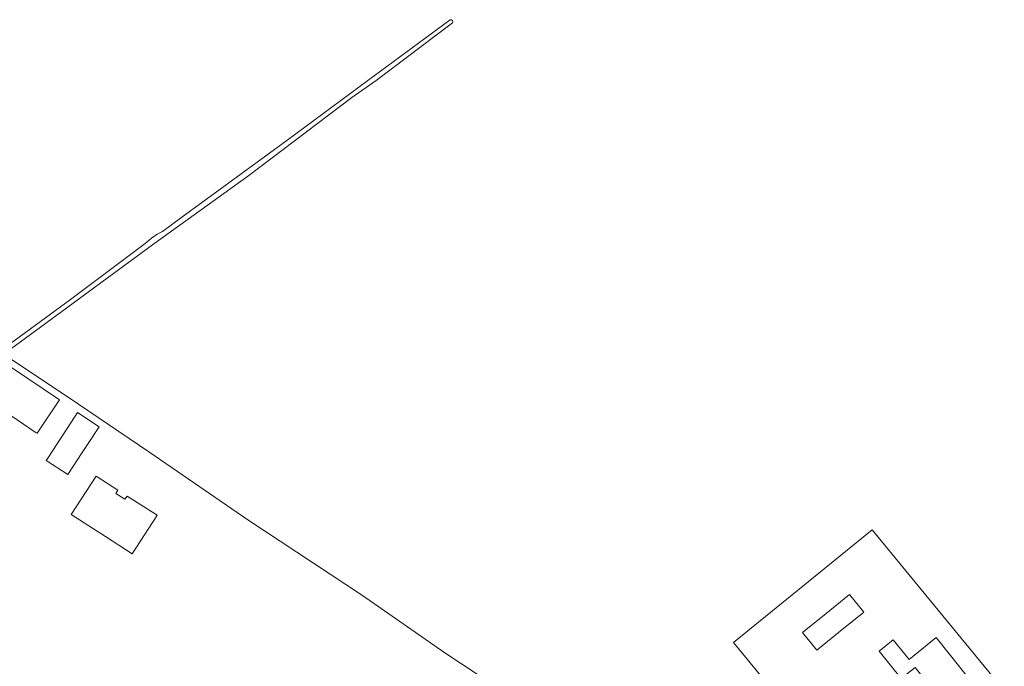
# Model space of a CAD drawing. Header units: metres. Extents: x 200031 to 204075, y 460125 to 464703.
# Tile 88 of 178: x 200751 to 200946, y 464432 to 464561. Entities that reach past the tile are written whole.
import ezdxf

# ---------------------------------------------------------------- set-up
doc = ezdxf.new("R2010")
doc.units = ezdxf.units.M
doc.header["$LTSCALE"] = 2
doc.layers.add('B-WE-OG-TERREIN_ERF-GV', color=253, linetype='Continuous', lineweight=18)
doc.layers.add('B-WE-OG-WATER-GV', color=253, linetype='Continuous', lineweight=18)

msp = doc.modelspace()

# ---------------------------------------------------------------- linework, layer by layer
at = {"layer": 'B-WE-OG-TERREIN_ERF-GV', "flags": 128}
for points in [[(200841.787, 464430.741), (200835.116, 464435.094), (200818.76, 464446.524), (200795.976, 464461.501), (200776.55, 464474.877), (200762.175, 464484.634), (200748.18, 464493.983), (200714.55, 464468.982), (200610.763, 464391.382), (200653.088, 464337.307), (200655.237, 464334.137), (200667.175, 464319.034), (200668.157, 464317.792), (200669.507, 464318.12), (200732.929, 464373.446)], [(200946.312, 464427.623), (200920.032, 464459.517), (200892.515, 464437.159), (200901.511, 464426.179)]]:
    msp.add_lwpolyline(points, dxfattribs=at)
for points in [[(200745.058, 464484.816), (200744.572, 464485.144), (200749.044, 464491.778), (200758.58, 464485.35), (200754.108, 464478.716), (200753.925, 464478.839)], [(200756.239, 464473.789), (200761.688, 464482.152), (200762.144, 464482.852), (200766.461, 464480.039), (200764.163, 464476.513), (200763.101, 464474.883), (200760.256, 464470.516), (200755.939, 464473.329)], [(200770.165, 464467.439), (200769.779, 464466.774), (200771.564, 464465.638), (200771.999, 464466.257), (200777.95, 464462.422), (200777.9, 464462.345), (200773.02, 464454.773), (200767.721, 464458.188), (200760.916, 464462.574), (200765.846, 464470.223)], [(200913.719, 464439.423), (200909.044, 464435.653), (200906.217, 464439.154), (200910.894, 464442.925), (200915.57, 464446.696), (200918.394, 464443.192)], [(200928.118, 464434.372), (200932.759, 464438.117), (200939.025, 464430.34), (200933.565, 464425.946), (200928.571, 464432.162), (200925.83, 464429.981), (200921.452, 464435.415), (200924.253, 464437.677), (200927.394, 464433.787)]]:
    msp.add_lwpolyline(points, close=True, dxfattribs=at)
at = {"layer": 'B-WE-OG-WATER-GV', "flags": 128}
for points in [[(200836.229, 464560.866), (200819.831, 464548.854), (200803.733, 464536.902), (200782.89, 464521.68), (200779.004, 464518.844), (200778.002, 464518.32), (200776.852, 464517.472), (200775.623, 464516.427), (200760.76, 464505.282), (200738.85, 464489.278), (200719.168, 464474.655), (200696.908, 464457.796), (200677.659, 464443.237), (200654.726, 464426.188), (200622.612, 464402.3), (200611.331, 464394.107), (200609.334, 464392.684)], [(200609.99, 464391.948), (200611.848, 464393.445), (200650.9, 464422.277), (200674.16, 464439.636), (200699.648, 464458.901), (200724.381, 464477.173), (200744.547, 464492.295), (200759.019, 464502.898), (200777.08, 464516.164), (200796.169, 464529.935), (200816.677, 464545.47), (200821.476, 464548.842), (200836.647, 464560.279)]]:
    msp.add_lwpolyline(points, dxfattribs=at)
at = {"layer": 'B-WE-OG-WATER-GV'}
msp.add_lwpolyline([(200836.647, 464560.279, 0.8480429), (200836.229, 464560.866)], format="xyb", dxfattribs=at)

doc.saveas('drawing.dxf')
